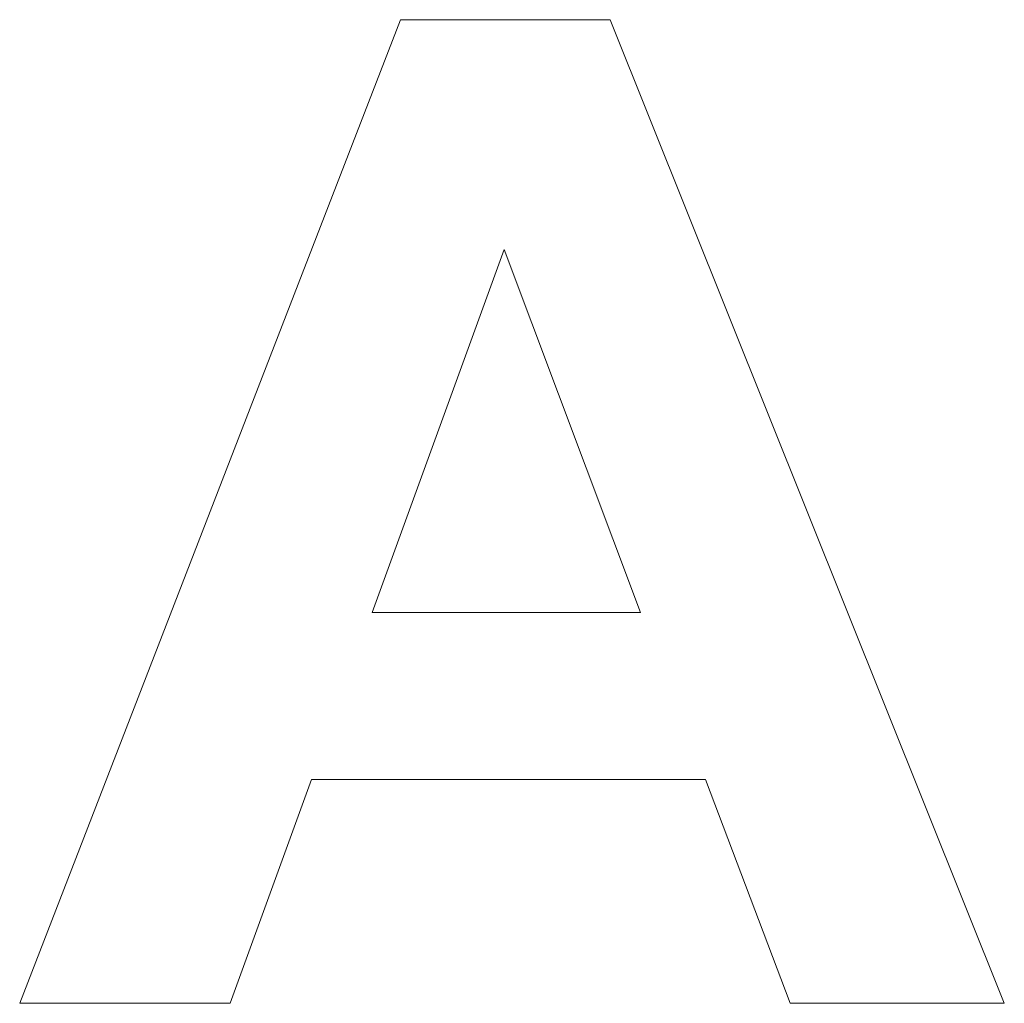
# Model space of a CAD drawing. Header units: millimetres. Extents: x -641 to 119, y -160 to 916.
# Tile 40 of 63: x -422.85 to -421.07, y 558.81 to 560.58. Entities that reach past the tile are written whole.
import ezdxf

# ---------------------------------------------------------------- set-up
doc = ezdxf.new("R2010")
doc.units = ezdxf.units.MM
doc.header["$LTSCALE"] = 32.67
doc.layers.get('0').update_dxf_attribs({"linetype": 'CONTINUOUS'})

msp = doc.modelspace()

# ---------------------------------------------------------------- linework, layer by layer
at = {"color": 7, "linetype": 'Continuous', "lineweight": 0}
for p, q in [((-422.8457, 558.8114), (-422.1604, 560.5808)), ((-422.1604, 560.5808), (-421.7829, 560.5808)), ((-421.7829, 560.5808), (-421.0735, 558.8114)), ((-421.9734, 560.1674), (-422.2111, 559.5142)), ((-421.7284, 559.5142), (-421.9734, 560.1674)), ((-422.2111, 559.5142), (-421.7284, 559.5142)), ((-422.3206, 559.2138), (-422.4671, 558.8114)), ((-421.6116, 559.2138), (-422.3206, 559.2138)), ((-421.459, 558.8114), (-421.6116, 559.2138)), ((-422.4671, 558.8114), (-422.8457, 558.8114)), ((-421.0735, 558.8114), (-421.459, 558.8114))]:
    msp.add_line(p, q, dxfattribs=at)

doc.saveas('drawing.dxf')
